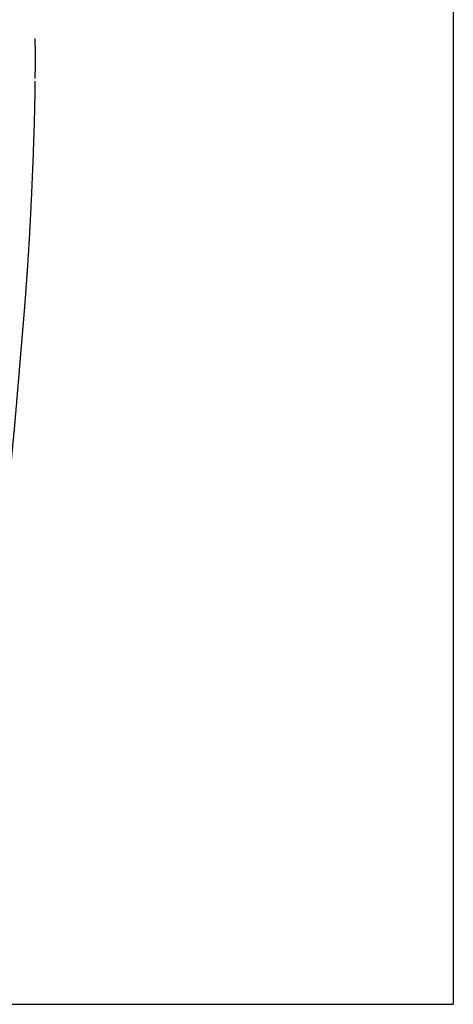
# Model space of a CAD drawing. Header units: millimetres. Extents: x 0 to 8766, y -2624 to 4460.
# Tile 2 of 3: x 1511 to 2529, y 0 to 2309. Entities that reach past the tile are written whole.
import ezdxf

# ---------------------------------------------------------------- set-up
doc = ezdxf.new("R2010")
doc.units = ezdxf.units.MM
doc.layers.add('Default', color=7, linetype='Continuous', true_color=0x000000)
doc.layers.add('Make2D$Visibile$Curve', color=7, linetype='Continuous', true_color=0x000000)

msp = doc.modelspace()

# ---------------------------------------------------------------- linework, layer by layer
at = {"layer": 'Default'}
msp.add_lwpolyline([(0, 0), (2529.1, 0), (2529.1, 3647.1), (0, 3647.1)], close=True, dxfattribs=at)
at = {"layer": 'Make2D$Visibile$Curve', "color": 18, "lineweight": -3, "true_color": 0x000000}
for points, degree, knots in [([(1546.8, 2264.5), (1546.8, 2264.1), (1546.8, 2263.2), (1546.8, 2261.8), (1546.9, 2260.4), (1546.9, 2259), (1546.9, 2257.7), (1546.9, 2256.3), (1546.9, 2254.9), (1546.9, 2253.5), (1546.9, 2252.1), (1546.9, 2250.6), (1546.9, 2249.1), (1546.9, 2247.5), (1547, 2246.2), (1547, 2245.5), (1547, 2245.3)], 3, [656.638504, 656.638504, 656.638504, 656.638504, 657.973177, 659.370148, 660.767119, 662.164089, 663.56106, 664.958031, 666.355001, 667.751972, 669.148943, 670.545913, 672.175704, 673.805494, 675.435285, 675.978548, 675.978548, 675.978548, 675.978548]), ([(1546.8, 2264.5), (1546.8, 2262.9), (1546.8, 2260.7), (1546.9, 2258.5), (1546.9, 2256.3), (1546.9, 2254), (1546.9, 2253.5)], 5, [-164.850029, -164.850029, -164.850029, -164.850029, -164.850029, -164.850029, -154.546902, -151.331411, -151.331411, -151.331411, -151.331411, -151.331411, -151.331411]), ([(1547, 2240.4), (1547, 2240.1), (1547, 2239.7), (1547, 2239.4), (1547, 2238.8), (1547, 2238.3), (1547, 2237.7), (1547, 2237.2), (1547, 2236.6), (1547, 2236.1), (1547, 2235.6), (1547, 2235), (1547, 2234.5), (1547, 2233.9), (1547, 2233.4), (1547, 2232.9), (1547, 2232.3), (1547, 2231.8), (1547, 2231.2), (1547, 2230.7), (1547, 2230.1), (1547, 2229.6), (1547, 2229.1), (1547, 2228.5), (1547, 2228), (1547, 2227.4), (1547, 2226.9), (1547, 2226.3), (1547, 2225.8), (1547, 2225.3), (1547, 2224.7), (1547, 2224.3), (1547, 2223.9), (1547, 2223.6), (1547, 2223.2), (1547, 2222.8), (1547, 2222.4), (1547, 2222), (1547, 2221.6), (1547, 2221.2), (1547, 2220.9), (1547, 2220.5), (1547, 2220.1), (1547, 2219.7), (1547, 2219.3), (1547, 2218.9), (1547, 2218.5), (1547, 2218.1), (1547, 2217.8), (1547, 2217.4), (1547, 2217), (1547, 2216.6), (1547, 2216.2), (1547, 2215.8), (1547, 2215.4), (1547, 2215), (1547, 2214.7), (1547, 2214.3), (1547, 2213.9), (1547, 2213.5), (1547, 2213.1), (1547, 2212.7), (1547, 2212.3), (1547, 2211.9), (1547, 2211.6), (1547, 2211.2), (1547, 2210.8), (1547, 2210.4), (1547, 2210), (1547, 2209.6), (1547, 2209.2), (1547, 2208.8), (1547, 2208.5), (1547, 2208.1), (1547, 2207.7), (1547, 2207.3), (1547, 2206.9), (1547, 2206.5), (1547, 2206.1), (1547, 2205.7), (1547, 2205.4), (1547, 2205), (1547, 2204.6), (1547, 2204.2), (1547, 2203.8), (1547, 2203.4), (1547, 2203), (1547, 2202.6), (1547, 2202.2), (1547, 2201.9), (1547, 2201.5), (1547, 2201.1), (1547, 2200.7), (1547, 2200.3), (1547, 2199.9), (1547, 2199.5), (1547, 2199.1), (1547, 2198.8), (1547, 2198.4), (1547, 2198), (1547, 2197.6), (1547, 2197.2), (1547, 2196.8), (1547, 2196.4), (1547, 2196), (1547, 2195.7), (1547, 2195.3), (1547, 2194.9), (1547, 2194.5), (1547, 2194.1), (1547, 2193.7), (1547, 2193.3), (1547, 2192.9), (1547, 2192.6), (1547, 2192.2), (1547, 2191.8), (1547, 2191.4), (1547, 2191), (1547, 2190.6), (1547, 2190.2), (1547, 2189.8), (1547, 2189.5), (1547, 2189.1), (1547, 2188.7), (1547, 2188.3), (1547, 2187.9), (1547, 2187.5), (1547, 2187.1), (1547, 2186.7), (1547, 2186.4), (1547, 2186), (1547, 2185.6), (1546.9, 2185.2), (1546.9, 2184.8), (1546.9, 2184.4), (1546.9, 2184), (1546.9, 2183.6), (1546.9, 2183.3), (1546.9, 2182.9), (1546.9, 2182.5), (1546.9, 2182.1), (1546.9, 2181.7), (1546.9, 2181.3), (1546.9, 2180.9), (1546.9, 2180.5), (1546.9, 2180.2), (1546.9, 2179.8), (1546.9, 2179.4), (1546.9, 2179), (1546.9, 2178.6), (1546.9, 2178.2), (1546.9, 2177.8), (1546.9, 2177.4), (1546.9, 2177.1), (1546.9, 2176.7), (1546.9, 2176.3), (1546.9, 2175.9), (1546.9, 2175.5), (1546.9, 2175.1), (1546.9, 2174.7)], 3, [4.885141, 4.885141, 4.885141, 4.885141, 5.970723, 5.970723, 5.970723, 7.599094, 7.599094, 7.599094, 9.227464, 9.227464, 9.227464, 10.855834, 10.855834, 10.855834, 12.484207, 12.484207, 12.484207, 14.112582, 14.112582, 14.112582, 15.74096, 15.74096, 15.74096, 17.369343, 17.369343, 17.369343, 18.997732, 18.997732, 18.997732, 20.626126, 20.626126, 20.626126, 21.789282, 21.789282, 21.789282, 22.952441, 22.952441, 22.952441, 24.1156, 24.1156, 24.1156, 25.278759, 25.278759, 25.278759, 26.441917, 26.441917, 26.441917, 27.605073, 27.605073, 27.605073, 28.768224, 28.768224, 28.768224, 29.93137, 29.93137, 29.93137, 31.09451, 31.09451, 31.09451, 32.257642, 32.257642, 32.257642, 33.420765, 33.420765, 33.420765, 34.583877, 34.583877, 34.583877, 35.746977, 35.746977, 35.746977, 36.910063, 36.910063, 36.910063, 38.073134, 38.073134, 38.073134, 39.236189, 39.236189, 39.236189, 40.399225, 40.399225, 40.399225, 41.562244, 41.562244, 41.562244, 42.725248, 42.725248, 42.725248, 43.888237, 43.888237, 43.888237, 45.051214, 45.051214, 45.051214, 46.214179, 46.214179, 46.214179, 47.377133, 47.377133, 47.377133, 48.540079, 48.540079, 48.540079, 49.703016, 49.703016, 49.703016, 50.865947, 50.865947, 50.865947, 52.028872, 52.028872, 52.028872, 53.191792, 53.191792, 53.191792, 54.354709, 54.354709, 54.354709, 55.517623, 55.517623, 55.517623, 56.680535, 56.680535, 56.680535, 57.843446, 57.843446, 57.843446, 59.006357, 59.006357, 59.006357, 60.169264, 60.169264, 60.169264, 61.332165, 61.332165, 61.332165, 62.495058, 62.495058, 62.495058, 63.657938, 63.657938, 63.657938, 64.820802, 64.820802, 64.820802, 65.983648, 65.983648, 65.983648, 67.146471, 67.146471, 67.146471, 68.30927, 68.30927, 68.30927, 69.47204, 69.47204, 69.47204, 70.634777, 70.634777, 70.634777, 70.634777]), ([(1547, 2245.3), (1547, 2244.9), (1547, 2244), (1547, 2242.6), (1547, 2241.3), (1547, 2240.6), (1547, 2240.4)], 3, [675.978548, 675.978548, 675.978548, 675.978548, 677.065075, 678.694866, 680.324656, 680.86792, 680.86792, 680.86792, 680.86792]), ([(1546.9, 2174.7), (1546.9, 2174.3), (1546.9, 2173.6), (1546.9, 2172.4), (1546.9, 2171.4), (1546.8, 2170.8), (1546.8, 2170.6)], 3, [746.681046, 746.681046, 746.681046, 746.681046, 747.845197, 749.009348, 750.173498, 750.852586, 750.852586, 750.852586, 750.852586]), ([(1546.8, 2164.4), (1546.8, 2164.3), (1546.8, 2163.5), (1546.8, 2161.9), (1546.7, 2159.6), (1546.7, 2157.3), (1546.7, 2155), (1546.7, 2152.7), (1546.6, 2150.3), (1546.6, 2148), (1546.6, 2145.7), (1546.5, 2143.4), (1546.5, 2141.1), (1546.5, 2138.7), (1546.4, 2136.4), (1546.4, 2134.1), (1546.4, 2131.8), (1546.3, 2129.5), (1546.3, 2127.2), (1546.3, 2124.9), (1546.2, 2122.5), (1546.2, 2120.2), (1546.1, 2117.9), (1546.1, 2115.6), (1546, 2113.3), (1546, 2111), (1546, 2108.7), (1545.9, 2106.4), (1545.9, 2104.1), (1545.8, 2102.2), (1545.8, 2101), (1545.8, 2100.6)], 3, [757.077045, 757.077045, 757.077045, 757.077045, 757.158403, 759.486705, 761.815007, 764.143308, 766.47161, 768.799912, 771.128213, 773.456515, 775.784816, 778.113118, 780.44142, 782.769721, 785.098023, 787.426325, 789.754626, 792.082928, 794.411229, 796.739531, 799.067833, 801.396134, 803.724436, 806.052738, 808.381039, 810.709341, 813.037643, 815.365944, 817.694246, 820.022547, 821.219799, 821.219799, 821.219799, 821.219799]), ([(1546, 2109.5), (1546, 2109.4), (1545.9, 2108.1), (1545.9, 2106.8), (1545.9, 2105.6), (1545.9, 2104.3), (1545.8, 2103.1)], 5, [-10.69617, -10.69617, -10.69617, -10.69617, -10.69617, -10.69617, -10.303127, -3.074045, -3.074045, -3.074045, -3.074045, -3.074045, -3.074045]), ([(1545.8, 2100.6), (1545.6, 2094.3), (1545.5, 2088.1), (1545.2, 2075.6), (1545, 2069.4), (1544.6, 2056.9), (1544.5, 2050.7), (1544.1, 2038.3), (1543.8, 2032.1), (1543.5, 2022.7), (1543.4, 2019.5), (1543.3, 2016.3)], 3, [93.597745, 93.597745, 93.597745, 93.597745, 112.524868, 112.524868, 131.440728, 131.440728, 150.33671, 150.33671, 169.213524, 169.213524, 179.003248, 179.003248, 179.003248, 179.003248]), ([(1543.2, 2013.7), (1542.9, 2005.4), (1542.6, 1997.1), (1542, 1982.6), (1541.8, 1976.5), (1541.3, 1964.1), (1541.1, 1957.9), (1540.6, 1945.6), (1540.3, 1939.4), (1539.8, 1927), (1539.5, 1920.8), (1539, 1908.4), (1538.7, 1902.1), (1538.1, 1889.7), (1537.8, 1883.5), (1536.9, 1864.8), (1536.3, 1852.3), (1535.4, 1833.5), (1535, 1827.2), (1534.5, 1817.8), (1534.3, 1814.7), (1534, 1808.4), (1533.8, 1805.3), (1533.5, 1799), (1533.3, 1795.8), (1532.9, 1789.6), (1532.7, 1786.4), (1532.2, 1777), (1531.8, 1770.7), (1531, 1758.1), (1530.6, 1751.8), (1529.8, 1739.2), (1529.4, 1732.9), (1528.9, 1725), (1528.7, 1723.3), (1528.6, 1721.7)], 3, [181.575546, 181.575546, 181.575546, 181.575546, 206.953192, 206.953192, 225.818627, 225.818627, 244.671077, 244.671077, 263.567087, 263.567087, 282.480996, 282.480996, 301.419958, 301.419958, 320.378267, 320.378267, 358.333632, 358.333632, 377.332342, 377.332342, 386.834861, 386.834861, 396.354857, 396.354857, 405.84232, 405.84232, 415.345584, 415.345584, 434.353831, 434.353831, 453.36129, 453.36129, 472.363872, 472.363872, 477.287729, 477.287729, 477.287729, 477.287729]), ([(1528.4, 1718.6), (1528.2, 1715.7), (1528, 1712.9), (1527.8, 1710.1), (1527.6, 1707), (1527.4, 1703.9), (1527.2, 1700.8), (1527, 1697.8), (1526.7, 1694.7), (1526.5, 1691.6), (1526.4, 1690), (1526.3, 1688.5), (1526.2, 1686.9), (1526.1, 1685.4), (1526, 1683.9), (1525.8, 1682.3), (1525.7, 1680.8), (1525.6, 1679.2), (1525.5, 1677.7), (1525.4, 1676.1), (1525.3, 1674.6), (1525.2, 1673.1), (1525, 1671.5), (1524.9, 1670), (1524.8, 1668.4), (1524.7, 1666.9), (1524.6, 1665.3), (1524.5, 1663.8), (1524.3, 1662.2), (1524.2, 1660.7), (1524.1, 1659.2), (1524, 1657.6), (1523.9, 1656.1), (1523.8, 1654.5), (1523.6, 1653), (1523.5, 1651.4), (1523.4, 1649.9), (1523.3, 1648.3), (1523.2, 1646.8), (1523, 1645.3), (1522.9, 1643.7), (1522.8, 1642.2), (1522.7, 1640.6), (1522.6, 1639.1), (1522.4, 1637.5), (1522.3, 1636), (1522.2, 1634.5), (1522.1, 1632.9), (1521.9, 1631.4), (1521.8, 1629.8), (1521.7, 1628.3), (1521.6, 1626.7), (1521.4, 1625.2), (1521.3, 1623.6), (1521.2, 1622.1), (1521.1, 1620.6), (1520.9, 1619), (1520.8, 1617.5), (1520.6, 1614.4), (1520.3, 1611.3), (1520.1, 1608.2), (1519.8, 1605.1), (1519.6, 1602.1), (1519.3, 1599), (1519, 1595.9), (1518.8, 1592.8), (1518.5, 1589.7), (1518.3, 1586.6), (1518, 1583.6), (1517.8, 1580.5), (1517.5, 1577.4), (1517.2, 1574.3), (1517, 1571.2), (1516.7, 1568.1), (1516.5, 1565.1), (1516.2, 1562), (1515.9, 1558.9), (1515.7, 1555.8), (1515.4, 1552.7), (1515.2, 1549.7), (1514.9, 1546.6), (1514.6, 1543.5), (1514.5, 1542), (1514.4, 1540.4), (1514.2, 1538.9), (1514.1, 1537.3), (1514, 1535.8), (1513.9, 1534.3), (1513.7, 1532.7), (1513.6, 1531.2), (1513.5, 1529.6), (1513.3, 1528.1), (1513.2, 1526.6), (1513.1, 1525), (1512.8, 1521.9), (1512.5, 1518.9), (1512.3, 1515.8), (1512, 1512.7), (1511.8, 1509.6), (1511.5, 1506.5), (1511.4, 1505.5), (1511.3, 1504.5), (1511.2, 1503.4)], 3, [3.100312, 3.100312, 3.100312, 3.100312, 11.625628, 11.625628, 11.625628, 20.924853, 20.924853, 20.924853, 30.222966, 30.222966, 30.222966, 34.871462, 34.871462, 34.871462, 39.519341, 39.519341, 39.519341, 44.166702, 44.166702, 44.166702, 48.813626, 48.813626, 48.813626, 53.460198, 53.460198, 53.460198, 58.106506, 58.106506, 58.106506, 62.752641, 62.752641, 62.752641, 67.398697, 67.398697, 67.398697, 72.04471, 72.04471, 72.04471, 76.690631, 76.690631, 76.690631, 81.336428, 81.336428, 81.336428, 85.982066, 85.982066, 85.982066, 90.627513, 90.627513, 90.627513, 95.272738, 95.272738, 95.272738, 99.917708, 99.917708, 99.917708, 104.562386, 104.562386, 104.562386, 113.851443, 113.851443, 113.851443, 123.14074, 123.14074, 123.14074, 132.43082, 132.43082, 132.43082, 141.722263, 141.722263, 141.722263, 151.015701, 151.015701, 151.015701, 160.311834, 160.311834, 160.311834, 169.61127, 169.61127, 169.61127, 178.91427, 178.91427, 178.91427, 183.567217, 183.567217, 183.567217, 188.221268, 188.221268, 188.221268, 192.876452, 192.876452, 192.876452, 197.532801, 197.532801, 197.532801, 206.849127, 206.849127, 206.849127, 216.170468, 216.170468, 216.170468, 219.305984, 219.305984, 219.305984, 219.305984]), ([(1511.2, 1503.4), (1511.2, 1503.3), (1511.2, 1503.2), (1511.2, 1502.8), (1511.2, 1502.4), (1511.1, 1501.9), (1511.1, 1501.9), (1511.1, 1501.7), (1511.1, 1501.6), (1511.1, 1501.3), (1511.1, 1501.1), (1511, 1500.6), (1511, 1500.2), (1510.9, 1499.9)], 3, [696.652557, 696.652557, 696.652557, 696.652557, 696.969333, 696.969333, 698.069322, 698.069322, 698.34421, 698.34421, 698.619063, 698.619063, 699.165828, 699.165828, 700.248404, 700.248404, 700.248404, 700.248404]), ([(1510.9, 1499.9), (1510.9, 1499.8), (1510.9, 1499.6), (1510.9, 1499.5), (1510.9, 1499.4), (1510.9, 1499.3), (1510.9, 1499.3), (1510.9, 1499), (1510.9, 1498.8), (1510.8, 1498.1), (1510.8, 1497.7), (1510.7, 1497.2), (1510.7, 1497.2), (1510.7, 1497), (1510.7, 1497), (1510.7, 1496.8), (1510.7, 1496.7), (1510.6, 1496.4), (1510.6, 1496.2), (1510.6, 1495.5), (1510.5, 1495.1), (1510.4, 1493.8), (1510.3, 1492.9), (1510.2, 1491.2), (1510.1, 1490.3), (1510, 1488.5), (1509.9, 1487.7), (1509.8, 1486.4), (1509.8, 1485.9), (1509.7, 1485.4), (1509.7, 1485.3), (1509.7, 1485.1), (1509.7, 1485), (1509.6, 1484.6), (1509.6, 1484.4), (1509.5, 1482.5), (1509.3, 1480.7), (1509.1, 1478.1), (1509, 1477.2), (1508.9, 1475.5), (1508.8, 1474.6), (1508.6, 1472.9), (1508.6, 1472), (1508.5, 1470.7), (1508.4, 1470.3), (1508.4, 1469.4), (1508.3, 1469), (1508, 1465.1), (1507.7, 1461.6), (1507.3, 1456.4), (1507.1, 1454.7), (1506.9, 1452.7), (1506.9, 1452.5), (1506.9, 1452.1), (1506.9, 1451.8), (1506.8, 1451.2), (1506.8, 1450.8), (1506.7, 1449.4), (1506.6, 1448.6), (1506.4, 1446.8), (1506.4, 1446), (1506.3, 1444.9), (1506.3, 1444.7), (1506.2, 1444.2), (1506.2, 1444), (1506.2, 1443.4), (1506.1, 1442.9), (1505.9, 1440.8), (1505.8, 1439), (1505.3, 1433.8), (1505, 1430.3), (1504.6, 1425.1), (1504.5, 1423.4), (1504.2, 1419.9), (1504, 1418.2), (1503.7, 1414.7), (1503.6, 1412.9), (1503.3, 1409.5), (1503.1, 1407.7), (1502.8, 1404.3), (1502.7, 1402.5), (1502.4, 1399.1), (1502.2, 1397.3), (1501.8, 1392.1), (1501.5, 1388.6), (1501, 1383.4), (1500.9, 1381.7), (1500.6, 1378.2), (1500.4, 1376.5), (1500.1, 1373), (1500, 1371.3), (1499.7, 1367.8), (1499.5, 1366.1), (1499.2, 1362.7), (1499.1, 1360.9), (1498.8, 1358.3), (1498.8, 1357.5), (1498.6, 1355.7), (1498.5, 1354.9), (1498.3, 1352.3), (1498.1, 1350.5), (1497.9, 1348.4), (1497.9, 1347.9), (1497.8, 1347.1), (1497.8, 1346.7), (1497.7, 1345.4), (1497.6, 1344.5), (1497.4, 1342.8), (1497.3, 1341.9), (1497.2, 1340.2), (1497.1, 1339.3), (1496.9, 1336.7), (1496.7, 1335), (1496.5, 1332.8), (1496.4, 1332.4), (1496.4, 1331.5), (1496.3, 1331.1), (1496.2, 1329.8), (1496.1, 1328.9), (1495.9, 1327.2), (1495.9, 1326.3), (1495.7, 1324.6), (1495.6, 1323.8), (1495.5, 1322.7), (1495.5, 1322.5), (1495.5, 1322.1), (1495.4, 1322), (1495.4, 1321.8), (1495.4, 1321.7), (1495.4, 1321.2), (1495.3, 1320.7), (1495.2, 1319.4), (1495.1, 1318.6), (1495, 1317.3), (1494.9, 1316.9), (1494.9, 1316.2), (1494.9, 1316), (1494.8, 1315.6), (1494.8, 1315.3), (1494.7, 1314.3), (1494.6, 1313.4), (1494.4, 1311.7), (1494.3, 1310.8), (1494.2, 1309.5), (1494.2, 1309.1), (1494.1, 1308.5), (1494.1, 1308.2), (1494.1, 1307.9), (1494.1, 1307.8), (1494, 1307.7), (1494, 1307.6), (1494, 1307.5), (1494, 1307.4), (1493.8, 1305.7), (1493.7, 1303.9), (1493.2, 1298.8), (1492.9, 1295.3), (1492.5, 1291.5), (1492.4, 1291.1), (1492.4, 1290.2), (1492.3, 1289.8), (1492.2, 1288.5), (1492.1, 1287.6), (1492, 1285.9), (1491.9, 1285), (1491.7, 1283.3), (1491.6, 1282.5), (1491.4, 1279.9), (1491.2, 1278.2), (1491.1, 1276.3), (1491, 1276.1), (1491, 1275.6), (1491, 1275.4), (1490.9, 1274.8), (1490.9, 1274.3), (1490.8, 1273.1), (1490.7, 1272.2), (1490.5, 1270.5), (1490.4, 1269.6), (1490.3, 1268.6), (1490.3, 1268.4), (1490.3, 1268), (1490.3, 1267.9), (1490.3, 1267.7), (1490.2, 1267.6), (1490.2, 1267.1), (1490.2, 1266.6), (1490, 1264.5), (1489.8, 1262.8), (1489.6, 1260.7), (1489.6, 1260.2), (1489.5, 1259.7), (1489.5, 1259.6), (1489.5, 1259.4), (1489.5, 1259.3), (1489.4, 1259), (1489.4, 1258.7), (1489.3, 1257.7), (1489.3, 1256.8), (1489.1, 1255.1), (1489, 1254.3), (1488.9, 1253), (1488.9, 1252.6), (1488.8, 1251.7), (1488.7, 1251.3), (1488.6, 1250), (1488.5, 1249.1), (1488.4, 1247.4), (1488.3, 1246.6), (1488.2, 1245.3), (1488.2, 1244.9), (1488.1, 1244.2), (1488.1, 1244), (1488, 1243.6), (1488, 1243.4), (1487.9, 1242.3), (1487.8, 1241.5), (1487.7, 1239.8), (1487.6, 1238.9), (1487.5, 1237.6), (1487.4, 1237.2), (1487.4, 1236.6), (1487.4, 1236.4), (1487.3, 1235.9), (1487.3, 1235.7), (1487.1, 1233.8), (1487, 1232.1), (1486.8, 1230.3), (1486.8, 1230.2), (1486.8, 1230), (1486.8, 1230), (1486.8, 1229.9), (1486.8, 1229.9), (1486.8, 1229.9), (1486.8, 1229.9), (1486.8, 1229.8), (1486.7, 1229.8), (1486.7, 1229.5), (1486.7, 1229.3), (1486.6, 1228.7), (1486.6, 1228.3), (1486.5, 1227), (1486.4, 1226.1), (1486.2, 1223.6), (1486, 1221.9), (1485.7, 1218.5), (1485.5, 1216.8), (1485.3, 1214.2), (1485.2, 1213.4), (1485.1, 1212.1), (1485, 1211.7), (1484.9, 1210.8), (1484.9, 1210.4), (1484.5, 1206.6), (1484.2, 1203.2), (1483.7, 1198.1), (1483.5, 1196.4), (1483.3, 1193.9), (1483.2, 1193), (1483.1, 1192), (1483, 1191.8), (1483, 1191.4), (1483, 1191.3), (1483, 1191.2), (1483, 1191.2), (1483, 1191.1), (1483, 1191.1), (1483, 1191), (1483, 1191), (1482.9, 1190.5), (1482.9, 1190.1), (1482.7, 1188.8), (1482.7, 1187.9), (1482.5, 1186.3), (1482.4, 1185.4), (1482.2, 1183.7), (1482.1, 1182.9), (1482, 1181.2), (1481.9, 1180.3), (1481.6, 1177.8), (1481.4, 1176.1), (1481.2, 1173.5), (1481.1, 1172.7), (1480.9, 1170.9), (1480.8, 1170.1), (1480.7, 1169.2)], 3, [700.248404, 700.248404, 700.248404, 700.248404, 700.572042, 700.572042, 700.732277, 700.732277, 700.889887, 700.889887, 701.530375, 701.530375, 702.82387, 702.82387, 702.980727, 702.980727, 703.138641, 703.138641, 703.457704, 703.457704, 704.105861, 704.105861, 705.418996, 705.418996, 707.983878, 707.983878, 710.564911, 710.564911, 713.146558, 713.146558, 714.437543, 714.437543, 714.760301, 714.760301, 715.082988, 715.082988, 715.728312, 715.728312, 720.892103, 720.892103, 723.474592, 723.474592, 726.057166, 726.057166, 728.640226, 728.640226, 729.931934, 729.931934, 731.223632, 731.223632, 741.550789, 741.550789, 746.73231, 746.73231, 747.380073, 747.380073, 748.027832, 748.027832, 749.323456, 749.323456, 751.91512, 751.91512, 754.507324, 754.507324, 755.15543, 755.15543, 755.803503, 755.803503, 757.099746, 757.099746, 762.286011, 762.286011, 772.663254, 772.663254, 777.854164, 777.854164, 783.046506, 783.046506, 788.241468, 788.241468, 793.437662, 793.437662, 798.63499, 798.63499, 803.83337, 803.83337, 814.232316, 814.232316, 819.432548, 819.432548, 824.632915, 824.632915, 829.831854, 829.831854, 835.030711, 835.030711, 840.229547, 840.229547, 842.828954, 842.828954, 845.428292, 845.428292, 850.627087, 850.627087, 851.926777, 851.926777, 853.226405, 853.226405, 855.825688, 855.825688, 858.424973, 858.424973, 861.024145, 861.024145, 866.222284, 866.222284, 867.52172, 867.52172, 868.821042, 868.821042, 871.419611, 871.419611, 874.01815, 874.01815, 876.61659, 876.61659, 877.266156, 877.266156, 877.590938, 877.590938, 877.915655, 877.915655, 879.214484, 879.214484, 881.812417, 881.812417, 883.111546, 883.111546, 883.761158, 883.761158, 884.410433, 884.410433, 887.00742, 887.00742, 889.605005, 889.605005, 890.90398, 890.90398, 891.553506, 891.553506, 891.878277, 891.878277, 892.040633, 892.040633, 892.202894, 892.202894, 897.396317, 897.396317, 907.782006, 907.782006, 909.080268, 909.080268, 910.37848, 910.37848, 912.974778, 912.974778, 915.570764, 915.570764, 918.166646, 918.166646, 923.357456, 923.357456, 924.006165, 924.006165, 924.654971, 924.654971, 925.952611, 925.952611, 928.547547, 928.547547, 931.141966, 931.141966, 931.790483, 931.790483, 932.114727, 932.114727, 932.43903, 932.43903, 933.736329, 933.736329, 938.924254, 938.924254, 940.220893, 940.220893, 940.54511, 940.54511, 940.869335, 940.869335, 941.517761, 941.517761, 944.111176, 944.111176, 946.704161, 946.704161, 948.00051, 948.00051, 949.296885, 949.296885, 951.888856, 951.888856, 954.480564, 954.480564, 955.776374, 955.776374, 956.424249, 956.424249, 957.072018, 957.072018, 959.66309, 959.66309, 962.254151, 962.254151, 963.549674, 963.549674, 964.197433, 964.197433, 964.845069, 964.845069, 970.025932, 970.025932, 970.34973, 970.34973, 970.511628, 970.511628, 970.552199, 970.552199, 970.592825, 970.592825, 970.67407, 970.67407, 971.323772, 971.323772, 972.621874, 972.621874, 975.213748, 975.213748, 980.387125, 980.387125, 985.55993, 985.55993, 988.151089, 988.151089, 989.448728, 989.448728, 990.747688, 990.747688, 1001.073704, 1001.073704, 1006.230878, 1006.230878, 1008.815127, 1008.815127, 1009.462124, 1009.462124, 1009.785784, 1009.785784, 1009.866553, 1009.866553, 1009.947264, 1009.947264, 1010.108685, 1010.108685, 1011.39996, 1011.39996, 1013.982041, 1013.982041, 1016.56371, 1016.56371, 1019.145199, 1019.145199, 1021.726579, 1021.726579, 1026.917323, 1026.917323, 1029.531358, 1029.531358, 1032.142768, 1032.142768, 1032.142768, 1032.142768])]:
    msp.add_open_spline(points, degree=degree, knots=knots, dxfattribs=at)
for points, degree in [([(1545.8, 2103.1), (1545.8, 2102.6), (1545.8, 2102.1), (1545.8, 2101.6), (1545.8, 2101.1), (1545.8, 2100.6)], 5), ([(1543.3, 2016.3), (1543.3, 2015.4), (1543.2, 2014.6), (1543.2, 2013.7)], 3), ([(1528.6, 1721.7), (1528.6, 1720.7), (1528.5, 1719.6), (1528.4, 1718.6)], 3)]:
    msp.add_open_spline(points, degree=degree, dxfattribs=at)

doc.saveas('drawing.dxf')
